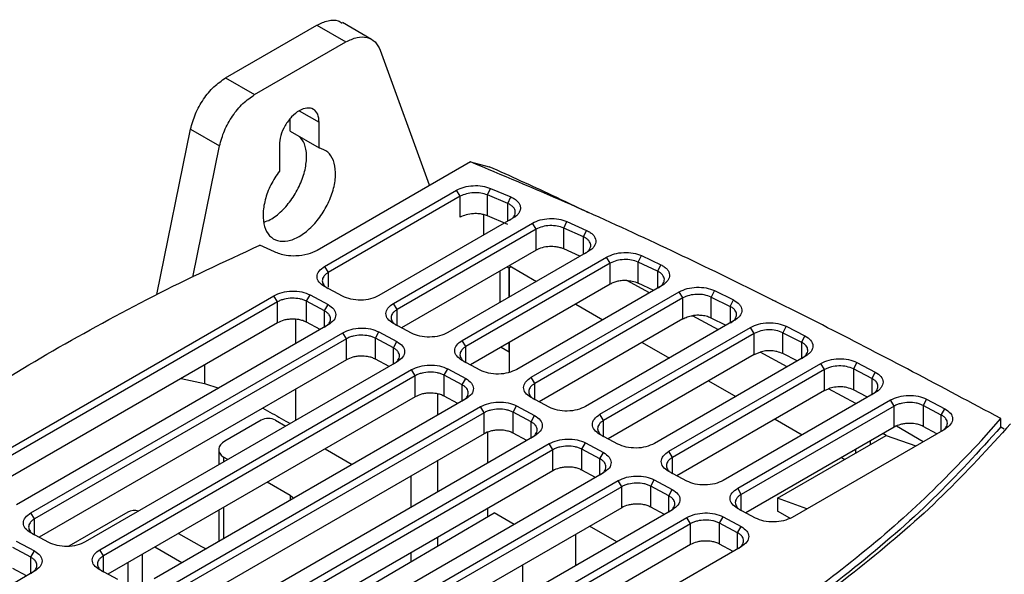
# Model space of a CAD drawing. Extents: x 594 to 1520, y 236 to 1207.
# Tile 40 of 71: x 648 to 744, y 1152 to 1207. Entities that reach past the tile are written whole.
import ezdxf

# ---------------------------------------------------------------- set-up
doc = ezdxf.new("R2010")
doc.units = 0
doc.header["$LTSCALE"] = 5
doc.layers.get('0').update_dxf_attribs({"linetype": 'CONTINUOUS'})

msp = doc.modelspace()

# ---------------------------------------------------------------- linework, layer by layer
at = {"color": 7, "linetype": 'Continuous'}
for p, q in [((681.885, 1204.601), (679.05, 1206.238)), ((667.64, 1200.843), (676.553, 1205.988)), ((676.553, 1205.988), (679.382, 1204.355)), ((670.468, 1199.21), (679.382, 1204.355)), ((682.722, 1203.539), (687.496, 1190.408)), ((667.64, 1200.843), (670.468, 1199.21)), ((673.942, 1195.643), (673.942, 1196.854)), ((676.771, 1194.01), (676.771, 1196.52)), ((660.927, 1179.728), (664.225, 1195.845)), ((664.225, 1195.845), (667.053, 1194.212)), ((673.942, 1195.643), (676.771, 1194.01)), ((664.432, 1181.403), (667.053, 1194.212)), ((672.882, 1194.275), (672.882, 1191.765)), ((691.53, 1192.652), (676.565, 1184.013)), ((691.529, 1192.651), (693.351, 1192.17)), ((677.301, 1182.468), (690.17, 1189.897)), ((687.574, 1190.368), (687.493, 1190.414)), ((690.523, 1189.299), (690.17, 1189.897)), ((693.179, 1189.438), (693.476, 1190.077)), ((693.476, 1190.077), (695.453, 1189.237)), ((690.523, 1189.299), (677.654, 1181.87)), ((690.523, 1187.256), (690.523, 1189.299)), ((695.153, 1188.6), (693.179, 1189.438)), ((693.179, 1187.395), (693.179, 1189.438)), ((695.153, 1188.6), (695.453, 1189.237)), ((695.666, 1187.166), (682.6, 1179.623)), ((692.823, 1185.524), (692.823, 1187.512)), ((695.153, 1186.557), (693.179, 1187.395)), ((684.013, 1178.864), (697.565, 1186.687)), ((697.919, 1186.089), (684.367, 1178.266)), ((697.919, 1186.089), (697.565, 1186.687)), ((697.919, 1184.046), (697.919, 1186.089)), ((700.617, 1186.21), (700.925, 1186.844)), ((702.542, 1185.344), (700.617, 1186.21)), ((700.617, 1184.167), (700.617, 1186.21)), ((700.925, 1186.844), (702.852, 1185.978)), ((702.542, 1185.344), (702.852, 1185.978)), ((672.409, 1183.883), (670.993, 1184.539)), ((697.919, 1184.046), (684.799, 1176.472)), ((702.198, 1183.456), (700.617, 1184.167)), ((703.016, 1183.928), (689.314, 1176.018)), ((690.727, 1175.259), (704.791, 1183.378)), ((705.145, 1182.78), (704.791, 1183.378)), ((707.878, 1182.885), (708.195, 1183.515)), ((708.195, 1183.515), (710.081, 1182.626)), ((677.301, 1182.468), (677.654, 1181.87)), ((705.145, 1182.78), (691.08, 1174.661)), ((695.098, 1182.418), (695.291, 1182.306)), ((695.49, 1182.437), (695.291, 1182.323)), ((695.291, 1182.323), (695.291, 1179.469)), ((695.291, 1179.469), (695.291, 1182.306)), ((695.31, 1182.541), (697.961, 1181.01)), ((705.145, 1180.737), (705.145, 1182.78)), ((709.762, 1181.996), (707.878, 1182.885)), ((707.878, 1180.842), (707.878, 1182.885)), ((710.081, 1182.626), (709.762, 1181.996)), ((694.379, 1182.003), (694.379, 1178.942)), ((679.052, 1179.558), (677.288, 1180.505)), ((705.145, 1180.737), (691.512, 1172.867)), ((710.201, 1180.596), (696.027, 1172.413)), ((708.996, 1179.9), (706.78, 1181.09)), ((709.392, 1180.128), (707.878, 1180.842)), ((641.945, 1162.058), (672.35, 1179.611)), ((672.704, 1179.013), (672.35, 1179.611)), ((675.532, 1179.07), (675.873, 1179.689)), ((675.873, 1179.689), (677.638, 1178.741)), ((697.44, 1171.654), (711.873, 1179.986)), ((712.227, 1179.388), (697.794, 1171.056)), ((712.227, 1179.388), (711.873, 1179.986)), ((712.227, 1177.345), (712.227, 1179.388)), ((715.314, 1180.106), (714.99, 1179.479)), ((714.99, 1179.479), (716.837, 1178.572)), ((714.99, 1177.436), (714.99, 1179.479)), ((715.314, 1180.106), (717.163, 1179.198)), ((672.704, 1179.013), (642.298, 1161.46)), ((672.704, 1176.97), (672.704, 1179.013)), ((677.297, 1178.122), (675.532, 1179.07)), ((675.532, 1177.027), (675.532, 1179.07)), ((677.297, 1178.122), (677.638, 1178.741)), ((684.367, 1178.266), (684.013, 1178.864)), ((701.789, 1178.8), (704.44, 1177.27)), ((716.837, 1178.572), (717.163, 1179.198)), ((674.494, 1174.943), (674.494, 1177.298)), ((712.227, 1177.345), (698.226, 1169.263)), ((715.709, 1176.295), (713.169, 1177.659)), ((716.447, 1176.721), (714.99, 1177.436)), ((672.704, 1176.97), (642.73, 1159.667)), ((677.65, 1176.765), (647.245, 1159.212)), ((676.865, 1176.312), (675.532, 1177.027)), ((685.766, 1175.953), (684.001, 1176.901)), ((717.25, 1177.184), (702.74, 1168.808)), ((704.154, 1168.049), (718.836, 1176.525)), ((719.19, 1175.927), (718.836, 1176.525)), ((722.306, 1176.631), (721.976, 1176.006)), ((722.306, 1176.631), (724.126, 1175.708)), ((648.658, 1158.454), (679.064, 1176.006)), ((679.417, 1175.408), (649.011, 1157.856)), ((679.417, 1175.408), (679.064, 1176.006)), ((679.417, 1173.365), (679.417, 1175.408)), ((682.245, 1175.465), (682.587, 1176.084)), ((684.01, 1174.517), (682.245, 1175.465)), ((682.245, 1173.423), (682.245, 1175.465)), ((682.587, 1176.084), (684.352, 1175.137)), ((719.19, 1175.927), (704.507, 1167.451)), ((719.19, 1173.884), (719.19, 1175.927)), ((721.976, 1176.006), (723.795, 1175.084)), ((721.976, 1173.963), (721.976, 1176.006)), ((724.126, 1175.708), (723.795, 1175.084)), ((684.01, 1174.517), (684.352, 1175.137)), ((691.08, 1174.661), (690.727, 1175.259)), ((694.505, 1174.595), (695.291, 1174.141)), ((695.291, 1174.141), (695.291, 1175.049)), ((695.291, 1175.049), (695.291, 1172.126)), ((708.268, 1175.06), (710.919, 1173.53)), ((719.19, 1173.884), (704.939, 1165.658)), ((724.185, 1173.707), (709.454, 1165.203)), ((719.19, 1173.884), (719.762, 1174.119)), ((722.423, 1172.69), (719.762, 1174.119)), ((723.388, 1173.247), (721.976, 1173.963)), ((679.417, 1173.365), (649.443, 1156.062)), ((684.364, 1173.16), (653.958, 1155.608)), ((683.578, 1172.707), (682.245, 1173.423)), ((692.479, 1172.348), (690.714, 1173.296)), ((710.867, 1164.444), (725.703, 1173.009)), ((726.056, 1172.411), (725.703, 1173.009)), ((729.196, 1173.102), (728.861, 1172.48)), ((729.196, 1173.102), (730.993, 1172.167)), ((655.372, 1154.849), (685.777, 1172.401)), ((686.13, 1171.803), (655.725, 1154.251)), ((663.318, 1171.552), (665.595, 1171.062)), ((686.13, 1171.803), (685.777, 1172.401)), ((686.13, 1169.761), (686.13, 1171.803)), ((688.959, 1171.86), (689.3, 1172.479)), ((690.724, 1170.913), (688.959, 1171.86)), ((688.959, 1169.818), (688.959, 1171.86)), ((689.3, 1172.479), (691.065, 1171.532)), ((690.724, 1170.913), (691.065, 1171.532)), ((697.794, 1171.056), (697.44, 1171.654)), ((726.056, 1172.411), (711.22, 1163.846)), ((726.056, 1170.368), (726.056, 1172.411)), ((730.656, 1171.546), (728.861, 1172.48)), ((728.861, 1172.48), (728.861, 1170.437)), ((730.993, 1172.167), (730.656, 1171.546)), ((665.595, 1171.062), (666.985, 1170.608)), ((714.747, 1171.32), (717.398, 1169.789)), ((686.13, 1169.761), (656.157, 1152.457)), ((674.494, 1167.463), (674.494, 1170.524)), ((688.354, 1167.983), (688.354, 1170.029)), ((690.292, 1169.102), (688.959, 1169.818)), ((699.193, 1168.743), (697.428, 1169.691)), ((726.056, 1170.368), (711.652, 1162.053)), ((731.029, 1170.178), (716.167, 1161.598)), ((726.056, 1170.368), (726.429, 1170.539)), ((729.091, 1169.109), (726.429, 1170.539)), ((730.192, 1169.745), (728.861, 1170.437)), ((691.077, 1169.556), (660.672, 1152.003)), ((662.085, 1151.244), (692.491, 1168.797)), ((692.844, 1168.199), (692.491, 1168.797)), ((695.672, 1168.255), (696.014, 1168.875)), ((696.014, 1168.875), (697.778, 1167.927)), ((717.581, 1160.839), (732.493, 1169.448)), ((732.846, 1168.85), (717.934, 1160.241)), ((732.846, 1168.85), (732.493, 1169.448)), ((732.846, 1166.807), (732.846, 1168.85)), ((736.004, 1169.533), (735.665, 1168.912)), ((737.443, 1167.969), (735.665, 1168.912)), ((735.665, 1168.912), (735.665, 1166.87)), ((736.004, 1169.533), (737.783, 1168.589)), ((692.844, 1168.199), (662.438, 1150.646)), ((692.844, 1166.156), (692.844, 1168.199)), ((697.437, 1167.308), (695.672, 1168.255)), ((695.672, 1166.213), (695.672, 1168.255)), ((697.437, 1167.308), (697.778, 1167.927)), ((704.507, 1167.451), (704.154, 1168.049)), ((737.443, 1167.969), (737.783, 1168.589)), ((671.101, 1167.474), (667.558, 1165.429)), ((672.515, 1167.474), (673.515, 1166.897)), ((732.846, 1166.807), (718.366, 1158.448)), ((721.226, 1167.58), (723.877, 1166.049)), ((735.674, 1165.379), (733.056, 1166.891)), ((737.015, 1166.153), (735.665, 1166.87)), ((741.354, 1165.485), (743.245, 1167.636)), ((743.246, 1166.819), (743.246, 1167.636)), ((743.246, 1166.819), (743.585, 1166.637)), ((692.844, 1166.156), (662.87, 1148.852)), ((697.791, 1165.951), (667.385, 1148.398)), ((693.17, 1166.285), (693.17, 1163.283)), ((697.005, 1165.497), (695.672, 1166.213)), ((705.906, 1165.138), (704.141, 1166.086)), ((721.469, 1159.867), (732.076, 1165.99)), ((737.803, 1166.608), (722.881, 1157.994)), ((732.073, 1165.988), (731.75, 1166.175)), ((732.076, 1165.99), (734.947, 1164.959)), ((668.798, 1147.639), (699.204, 1165.192)), ((699.557, 1164.594), (699.204, 1165.192)), ((702.386, 1164.651), (702.727, 1165.27)), ((702.727, 1165.27), (704.492, 1164.322)), ((730.505, 1165.456), (730.505, 1165.084)), ((666.973, 1164.613), (666.973, 1163.121)), ((667.858, 1163.632), (667.424, 1163.882)), ((667.424, 1163.882), (667.424, 1163.381)), ((699.557, 1164.594), (669.152, 1147.041)), ((677.342, 1164.687), (679.993, 1163.157)), ((699.557, 1162.551), (699.557, 1164.594)), ((704.151, 1163.703), (702.386, 1164.651)), ((702.386, 1162.608), (702.386, 1164.651)), ((704.151, 1163.703), (704.492, 1164.322)), ((711.22, 1163.846), (710.867, 1164.444)), ((727.705, 1163.839), (728.028, 1163.653)), ((729.091, 1164.267), (729.091, 1164.64)), ((688.354, 1160.503), (688.354, 1163.564)), ((699.557, 1162.551), (669.584, 1145.248)), ((704.504, 1162.346), (674.098, 1144.793)), ((685.707, 1162.036), (685.707, 1158.975)), ((703.718, 1161.892), (702.386, 1162.608)), ((712.62, 1161.534), (710.855, 1162.481)), ((673.93, 1160.126), (671.686, 1161.422)), ((675.512, 1144.034), (705.917, 1161.587)), ((706.271, 1160.989), (675.865, 1143.436)), ((706.271, 1160.989), (705.917, 1161.587)), ((706.271, 1158.946), (706.271, 1160.989)), ((709.099, 1161.046), (709.44, 1161.665)), ((710.864, 1160.098), (709.099, 1161.046)), ((709.099, 1159.003), (709.099, 1161.046)), ((709.44, 1161.665), (711.205, 1160.717)), ((710.864, 1160.098), (711.205, 1160.717)), ((717.934, 1160.241), (717.581, 1160.839)), ((721.469, 1159.867), (721.469, 1158.607)), ((724.34, 1158.836), (721.469, 1159.867)), ((649.011, 1157.856), (648.658, 1158.454)), ((658.09, 1158.494), (652.367, 1155.19)), ((666.973, 1158.701), (666.973, 1155.64)), ((667.424, 1158.962), (667.424, 1155.901)), ((670.484, 1144.764), (693.83, 1158.437)), ((706.271, 1158.946), (676.297, 1141.643)), ((711.217, 1158.741), (680.812, 1141.188)), ((693.17, 1158.864), (693.17, 1158.05)), ((695.782, 1157.311), (693.83, 1158.437)), ((710.432, 1158.287), (709.099, 1159.003)), ((719.333, 1157.929), (717.568, 1158.876)), ((722.672, 1157.912), (721.469, 1158.607)), ((682.225, 1140.429), (712.631, 1157.982)), ((712.984, 1157.384), (682.579, 1139.831)), ((705.796, 1155.611), (703.145, 1157.142)), ((712.984, 1157.384), (712.631, 1157.982)), ((712.984, 1155.341), (712.984, 1157.384)), ((715.813, 1157.441), (716.154, 1158.06)), ((717.578, 1156.493), (715.813, 1157.441)), ((715.813, 1155.398), (715.813, 1157.441)), ((716.154, 1158.06), (717.919, 1157.112)), ((650.411, 1155.543), (648.646, 1156.491)), ((663.059, 1156.442), (665.303, 1155.146)), ((701.79, 1153.298), (701.79, 1156.359)), ((717.578, 1156.493), (717.919, 1157.112)), ((647.231, 1155.674), (648.996, 1154.726)), ((712.984, 1155.341), (683.011, 1138.038)), ((688.354, 1155.23), (688.354, 1156.083)), ((717.145, 1154.683), (715.813, 1155.398)), ((648.655, 1154.107), (646.89, 1155.055)), ((648.655, 1154.107), (648.996, 1154.726)), ((655.725, 1154.251), (655.372, 1154.849)), ((663.376, 1153.564), (660.725, 1155.095)), ((685.707, 1154.556), (685.707, 1153.68)), ((717.931, 1155.136), (687.525, 1137.583)), ((696.597, 1153.361), (696.597, 1150.3)), ((649.008, 1152.75), (635.306, 1144.84)), ((648.223, 1152.297), (646.89, 1153.012)), ((657.124, 1151.938), (655.359, 1152.886))]:
    msp.add_line(p, q, dxfattribs=at)
at = {"color": 8, "linetype": 'Continuous'}
for p, q in [((674.826, 1197.643), (676.771, 1196.52)), ((695.153, 1186.869), (695.153, 1188.6)), ((702.542, 1183.654), (702.542, 1185.344)), ((677.654, 1181.87), (677.654, 1180.449)), ((709.762, 1181.996), (709.762, 1180.342)), ((684.367, 1176.704), (684.367, 1178.266)), ((716.837, 1178.572), (716.837, 1176.946)), ((677.297, 1176.561), (677.297, 1178.122)), ((684.01, 1172.956), (684.01, 1174.517)), ((691.08, 1173.099), (691.08, 1174.661)), ((723.795, 1175.084), (723.795, 1173.482)), ((665.595, 1172.867), (665.595, 1171.062)), ((730.656, 1171.546), (730.656, 1169.963)), ((690.724, 1169.352), (690.724, 1170.913)), ((697.794, 1169.495), (697.794, 1171.056)), ((737.443, 1166.4), (737.443, 1167.969)), ((697.437, 1165.747), (697.437, 1167.308)), ((704.507, 1165.89), (704.507, 1167.451)), ((711.22, 1162.285), (711.22, 1163.846)), ((704.151, 1162.142), (704.151, 1163.703)), ((673.93, 1160.126), (673.93, 1159.656)), ((710.864, 1158.537), (710.864, 1160.098)), ((717.934, 1158.68), (717.934, 1160.241)), ((649.011, 1156.294), (649.011, 1157.856)), ((717.578, 1154.932), (717.578, 1156.493)), ((655.725, 1152.689), (655.725, 1154.251)), ((659.505, 1154.39), (659.505, 1151.639)), ((648.655, 1152.546), (648.655, 1154.107)), ((658.09, 1153.573), (658.09, 1151.636))]:
    msp.add_line(p, q, dxfattribs=at)
at = {"color": 7, "linetype": 'Continuous', "flags": 128}
for points in [[(667.558, 1165.429), (667.324, 1165.266), (667.145, 1165.081), (667.027, 1164.88), (666.975, 1164.67), (666.991, 1164.459), (667.073, 1164.252), (667.219, 1164.058), (667.424, 1163.882)], [(674.279, 1159.854), (674.178, 1159.951), (673.93, 1160.126)], [(665.303, 1155.146), (665.606, 1155.003), (665.776, 1154.944)]]:
    msp.add_lwpolyline(points, dxfattribs=at)
at = {"color": 7, "linetype": 'Continuous'}
for centre, radius, start, end in [((671.808, 1166.109), 1.537, 62.60966, 117.39037), ((658.8, 1157.118), 1.548, 76.06307, 117.29779)]:
    msp.add_arc(centre, radius, start, end, dxfattribs=at)
for points, knots in [([(676.553, 1205.988), (676.915, 1206.157), (677.64, 1206.494), (678.506, 1206.524), (678.889, 1206.272), (679.024, 1206.184)], [0, 0, 0, 0, 0.393705, 0.787409, 1, 1, 1, 1]), ([(679.382, 1204.355), (679.746, 1204.528), (680.476, 1204.874), (681.461, 1204.847), (682.271, 1204.435), (682.571, 1203.838), (682.722, 1203.539)], [0, 0, 0, 0, 0.25, 0.5, 0.75, 1, 1, 1, 1]), ([(664.225, 1195.845), (664.36, 1196.343), (664.631, 1197.338), (665.453, 1198.788), (666.482, 1200.047), (667.254, 1200.577), (667.64, 1200.843)], [0, 0, 0, 0, 0.25, 0.5, 0.75, 1, 1, 1, 1]), ([(667.053, 1194.212), (667.188, 1194.71), (667.459, 1195.705), (668.281, 1197.155), (669.31, 1198.414), (670.082, 1198.945), (670.468, 1199.21)], [0, 0, 0, 0, 0.25, 0.5, 0.75, 1, 1, 1, 1]), ([(676.771, 1196.52), (676.742, 1196.797), (676.683, 1197.351), (676.233, 1197.839), (675.591, 1197.967), (674.826, 1197.701), (674.062, 1197.085), (673.419, 1196.214), (672.969, 1195.207), (672.911, 1194.586), (672.882, 1194.275)], [0, 0, 0, 0, 0.125, 0.25, 0.375, 0.5, 0.625, 0.75, 0.875, 1, 1, 1, 1]), ([(671.386, 1186.788), (671.589, 1186.856), (672.162, 1187.047), (673.131, 1187.834), (674.145, 1189.015), (674.943, 1190.428), (675.444, 1191.908), (675.588, 1193.298), (675.407, 1194.443), (675.031, 1194.903), (674.858, 1195.114)], [0, 0, 0, 0, 0.074439, 0.209701, 0.344962, 0.480224, 0.615485, 0.750747, 0.886008, 1, 1, 1, 1]), ([(672.882, 1191.765), (672.586, 1191.321), (671.995, 1190.433), (671.449, 1188.942), (671.231, 1187.522), (671.381, 1186.296), (671.881, 1185.394), (672.679, 1184.906), (673.695, 1184.882), (674.826, 1185.325), (675.957, 1186.188), (676.973, 1187.385), (677.772, 1188.795), (678.271, 1190.274), (678.422, 1191.674), (678.204, 1192.842), (677.657, 1193.702), (677.066, 1193.907), (676.771, 1194.01)], [0, 0, 0, 0, 0.0625, 0.125, 0.1875, 0.25, 0.3125, 0.375, 0.4375, 0.5, 0.5625, 0.625, 0.6875, 0.75, 0.8125, 0.875, 0.9375, 1, 1, 1, 1]), ([(743.245, 1167.636), (740.386, 1169.162), (734.802, 1172.141), (726.396, 1176.497), (718.049, 1180.686), (709.527, 1184.775), (700.74, 1188.795), (694.621, 1191.358), (691.53, 1192.652)], [0, 0, 0, 0, 0.17333, 0.338487, 0.502507, 0.665113, 0.830832, 1, 1, 1, 1]), ([(703.042, 1187.691), (701.863, 1188.258), (698.717, 1189.771), (695.418, 1191.256), (693.357, 1192.184)], [0, 0, 0, 0, 0.374915, 1, 1, 1, 1]), ([(690.17, 1189.897), (690.406, 1190.009), (690.878, 1190.231), (691.782, 1190.364), (692.705, 1190.332), (693.219, 1190.162), (693.476, 1190.077)], [0, 0, 0, 0, 0.2500188, 0.5000161, 0.7499921, 1, 1, 1, 1]), ([(693.179, 1189.438), (692.974, 1189.505), (692.562, 1189.64), (691.822, 1189.669), (691.094, 1189.567), (690.713, 1189.388), (690.523, 1189.299)], [0, 0, 0, 0, 0.249406, 0.499128, 0.749369, 1, 1, 1, 1]), ([(695.453, 1189.237), (695.583, 1189.174), (695.843, 1189.048), (696.129, 1188.804), (696.324, 1188.535), (696.409, 1188.246), (696.386, 1187.95), (696.249, 1187.663), (696.017, 1187.393), (695.783, 1187.241), (695.666, 1187.166)], [0, 0, 0, 0, 0.125095, 0.250004, 0.375012, 0.50002, 0.625006, 0.750004, 0.874972, 1, 1, 1, 1]), ([(695.313, 1186.947), (695.408, 1187.009), (695.596, 1187.131), (695.783, 1187.349), (695.889, 1187.577), (695.917, 1187.881), (695.776, 1188.18), (695.481, 1188.441), (695.264, 1188.546), (695.153, 1188.6)], [0, 0, 0, 0, 0.1277357, 0.2535305, 0.3773885, 0.4993139, 0.7364667, 0.8650844, 1, 1, 1, 1]), ([(693.179, 1187.395), (693.057, 1187.44), (692.813, 1187.53), (692.348, 1187.607), (691.76, 1187.623), (691.083, 1187.521), (690.705, 1187.342), (690.523, 1187.256)], [0, 0, 0, 0, 0.153097, 0.306188, 0.500923, 0.759513, 1, 1, 1, 1]), ([(697.565, 1186.687), (697.806, 1186.8), (698.288, 1187.027), (699.212, 1187.157), (700.151, 1187.116), (700.667, 1186.935), (700.925, 1186.844)], [0, 0, 0, 0, 0.250015, 0.500016, 0.749991, 1, 1, 1, 1]), ([(700.617, 1186.21), (700.413, 1186.281), (700.003, 1186.423), (699.253, 1186.462), (698.506, 1186.363), (698.115, 1186.181), (697.919, 1186.089)], [0, 0, 0, 0, 0.247123, 0.496144, 0.747094, 1, 1, 1, 1]), ([(702.852, 1185.978), (702.978, 1185.914), (703.228, 1185.786), (703.5, 1185.543), (703.684, 1185.275), (703.759, 1184.99), (703.731, 1184.699), (703.592, 1184.417), (703.361, 1184.151), (703.131, 1184.002), (703.016, 1183.928)], [0, 0, 0, 0, 0.125097, 0.250004, 0.375013, 0.50002, 0.625006, 0.750004, 0.874971, 1, 1, 1, 1]), ([(702.662, 1183.709), (702.756, 1183.77), (702.941, 1183.891), (703.127, 1184.105), (703.235, 1184.329), (703.268, 1184.628), (703.137, 1184.924), (702.856, 1185.184), (702.648, 1185.29), (702.542, 1185.344)], [0, 0, 0, 0, 0.128073, 0.253983, 0.377735, 0.499332, 0.737678, 0.865988, 1, 1, 1, 1]), ([(650.785, 1174.251), (654.006, 1176.054), (660.453, 1179.66), (667.478, 1182.912), (670.993, 1184.538)], [0, 0, 0, 0, 0.4997015, 1, 1, 1, 1]), ([(676.565, 1184.013), (676.273, 1183.876), (675.673, 1183.596), (674.564, 1183.449), (673.629, 1183.507), (672.918, 1183.662), (672.579, 1183.809), (672.409, 1183.883)], [0, 0, 0, 0, 0.243199, 0.498928, 0.713499, 0.856657, 1, 1, 1, 1]), ([(700.617, 1184.167), (700.505, 1184.211), (700.282, 1184.299), (699.818, 1184.39), (699.209, 1184.419), (698.493, 1184.317), (698.107, 1184.135), (697.919, 1184.046)], [0, 0, 0, 0, 0.140971, 0.281844, 0.500702, 0.756781, 1, 1, 1, 1]), ([(704.791, 1183.378), (705.037, 1183.493), (705.527, 1183.723), (706.468, 1183.851), (707.421, 1183.801), (707.937, 1183.61), (708.195, 1183.515)], [0, 0, 0, 0, 0.250016, 0.500015, 0.749992, 1, 1, 1, 1]), ([(707.878, 1182.885), (707.668, 1182.961), (707.255, 1183.111), (706.499, 1183.153), (705.746, 1183.058), (705.349, 1182.875), (705.145, 1182.78)], [0, 0, 0, 0, 0.253816, 0.499082, 0.741639, 1, 1, 1, 1]), ([(677.288, 1180.505), (677.084, 1180.645), (676.677, 1180.923), (676.507, 1181.472), (676.686, 1182.026), (677.096, 1182.321), (677.301, 1182.468)], [0, 0, 0, 0, 0.249959, 0.499942, 0.749932, 1, 1, 1, 1]), ([(710.081, 1182.626), (710.202, 1182.561), (710.444, 1182.432), (710.704, 1182.19), (710.877, 1181.924), (710.945, 1181.642), (710.913, 1181.355), (710.772, 1181.078), (710.542, 1180.816), (710.315, 1180.669), (710.201, 1180.596)], [0, 0, 0, 0, 0.125095, 0.250004, 0.375012, 0.500019, 0.625011, 0.750004, 0.874968, 1, 1, 1, 1]), ([(677.654, 1181.87), (677.654, 1181.87), (677.558, 1181.815), (677.387, 1181.694), (677.144, 1181.429), (677.018, 1181.066), (677.145, 1180.711), (677.384, 1180.456), (677.563, 1180.349), (677.654, 1180.294)], [0, 0, 0, 0, 0.000005, 0.130158, 0.257248, 0.501024, 0.741651, 0.868745, 1, 1, 1, 1]), ([(709.848, 1180.377), (709.941, 1180.437), (710.124, 1180.557), (710.368, 1180.834), (710.487, 1181.211), (710.333, 1181.577), (710.064, 1181.836), (709.864, 1181.942), (709.762, 1181.996)], [0, 0, 0, 0, 0.128563, 0.254741, 0.498738, 0.738527, 0.866697, 1, 1, 1, 1]), ([(706.78, 1181.09), (706.63, 1181.091), (706.331, 1181.093), (705.892, 1181.023), (705.482, 1180.91), (705.257, 1180.795), (705.145, 1180.737)], [0, 0, 0, 0, 0.250123, 0.500047, 0.749802, 1, 1, 1, 1]), ([(706.78, 1181.09), (706.955, 1181.076), (707.358, 1181.044), (707.691, 1180.915), (707.878, 1180.842)], [0, 0, 0, 0, 0.434834, 1, 1, 1, 1]), ([(711.873, 1179.986), (712.122, 1180.102), (712.62, 1180.335), (713.575, 1180.46), (714.539, 1180.403), (715.056, 1180.205), (715.314, 1180.106)], [0, 0, 0, 0, 0.2500149, 0.5000156, 0.7499906, 1, 1, 1, 1]), ([(672.35, 1179.611), (672.607, 1179.73), (673.121, 1179.969), (674.11, 1180.089), (675.1, 1180.014), (675.616, 1179.798), (675.873, 1179.689)], [0, 0, 0, 0, 0.250015, 0.500015, 0.749989, 1, 1, 1, 1]), ([(675.532, 1179.07), (675.43, 1179.117), (675.229, 1179.211), (674.762, 1179.334), (674.12, 1179.393), (673.477, 1179.311), (673.007, 1179.169), (672.806, 1179.066), (672.704, 1179.013)], [0, 0, 0, 0, 0.13021, 0.256964, 0.499009, 0.742582, 0.8697, 1, 1, 1, 1]), ([(682.6, 1179.623), (682.341, 1179.503), (681.822, 1179.264), (680.824, 1179.148), (679.829, 1179.229), (679.311, 1179.448), (679.052, 1179.558)], [0, 0, 0, 0, 0.249953, 0.499933, 0.749924, 1, 1, 1, 1]), ([(714.99, 1179.479), (714.778, 1179.558), (714.364, 1179.715), (713.599, 1179.762), (712.836, 1179.669), (712.434, 1179.484), (712.227, 1179.388)], [0, 0, 0, 0, 0.254879, 0.499061, 0.742471, 1, 1, 1, 1]), ([(677.638, 1178.741), (677.844, 1178.602), (678.256, 1178.322), (678.438, 1177.771), (678.267, 1177.211), (677.856, 1176.914), (677.65, 1176.765)], [0, 0, 0, 0, 0.25002, 0.500021, 0.749992, 1, 1, 1, 1]), ([(684.001, 1176.901), (683.797, 1177.04), (683.389, 1177.319), (683.219, 1177.867), (683.399, 1178.422), (683.809, 1178.716), (684.013, 1178.864)], [0, 0, 0, 0, 0.249959, 0.499941, 0.749931, 1, 1, 1, 1]), ([(684.367, 1178.266), (684.276, 1178.207), (684.097, 1178.091), (683.858, 1177.823), (683.731, 1177.461), (683.858, 1177.107), (684.096, 1176.852), (684.276, 1176.744), (684.367, 1176.69)], [0, 0, 0, 0, 0.130175, 0.257256, 0.501025, 0.741506, 0.868636, 1, 1, 1, 1]), ([(716.896, 1176.966), (716.988, 1177.025), (717.17, 1177.143), (717.413, 1177.418), (717.535, 1177.791), (717.388, 1178.155), (717.127, 1178.412), (716.934, 1178.518), (716.837, 1178.572)], [0, 0, 0, 0, 0.128926, 0.255227, 0.498784, 0.741634, 0.869614, 1, 1, 1, 1]), ([(717.163, 1179.198), (717.386, 1179.06), (717.72, 1178.852), (717.931, 1178.496), (717.994, 1178.218), (717.958, 1177.934), (717.816, 1177.66), (717.587, 1177.402), (717.362, 1177.257), (717.25, 1177.184)], [0, 0, 0, 0, 0.249056, 0.374228, 0.499387, 0.624527, 0.749688, 0.874813, 1, 1, 1, 1]), ([(721.321, 1179.036), (721.275, 1179.058), (721.207, 1179.09), (721.029, 1179.166), (720.973, 1179.19)], [0, 0, 0, 0, 0.689277, 1, 1, 1, 1]), ([(675.532, 1177.027), (675.418, 1177.081), (675.19, 1177.188), (674.71, 1177.301), (674.203, 1177.34), (673.715, 1177.302), (673.208, 1177.207), (672.903, 1177.064), (672.704, 1176.97)], [0, 0, 0, 0, 0.144953, 0.289791, 0.500154, 0.628979, 0.757982, 1, 1, 1, 1]), ([(677.297, 1176.547), (677.387, 1176.605), (677.565, 1176.72), (677.805, 1176.986), (677.933, 1177.348), (677.807, 1177.704), (677.568, 1177.96), (677.388, 1178.068), (677.297, 1178.122)], [0, 0, 0, 0, 0.12933, 0.255768, 0.498861, 0.740821, 0.868394, 1, 1, 1, 1]), ([(712.227, 1177.345), (712.364, 1177.414), (712.641, 1177.555), (712.991, 1177.624), (713.169, 1177.659)], [0, 0, 0, 0, 0.493598, 1, 1, 1, 1]), ([(714.99, 1177.436), (714.832, 1177.5), (714.536, 1177.621), (714.04, 1177.695), (713.584, 1177.709), (713.307, 1177.676), (713.169, 1177.659)], [0, 0, 0, 0, 0.30219, 0.569623, 0.784634, 1, 1, 1, 1]), ([(679.064, 1176.006), (679.321, 1176.126), (679.835, 1176.364), (680.823, 1176.484), (681.814, 1176.41), (682.329, 1176.193), (682.587, 1176.084)], [0, 0, 0, 0, 0.250015, 0.500015, 0.749989, 1, 1, 1, 1]), ([(718.836, 1176.525), (719.088, 1176.642), (719.591, 1176.877), (720.558, 1177.001), (721.532, 1176.938), (722.048, 1176.733), (722.306, 1176.631)], [0, 0, 0, 0, 0.250015, 0.500015, 0.74999, 1, 1, 1, 1]), ([(682.245, 1175.465), (682.144, 1175.513), (681.943, 1175.606), (681.475, 1175.729), (680.833, 1175.788), (680.19, 1175.706), (679.721, 1175.564), (679.519, 1175.461), (679.417, 1175.408)], [0, 0, 0, 0, 0.13021, 0.256964, 0.499009, 0.742582, 0.8697, 1, 1, 1, 1]), ([(689.314, 1176.018), (689.054, 1175.898), (688.535, 1175.659), (687.537, 1175.543), (686.542, 1175.624), (686.025, 1175.843), (685.766, 1175.953)], [0, 0, 0, 0, 0.249953, 0.499933, 0.749924, 1, 1, 1, 1]), ([(721.976, 1176.006), (721.764, 1176.089), (721.35, 1176.25), (720.577, 1176.302), (719.805, 1176.211), (719.399, 1176.023), (719.19, 1175.927)], [0, 0, 0, 0, 0.255327, 0.499044, 0.742548, 1, 1, 1, 1]), ([(724.126, 1175.708), (724.342, 1175.569), (724.773, 1175.29), (724.942, 1174.821), (724.89, 1174.45), (724.748, 1174.178), (724.519, 1173.923), (724.296, 1173.779), (724.185, 1173.707)], [0, 0, 0, 0, 0.24939, 0.498765, 0.624072, 0.749377, 0.874648, 1, 1, 1, 1]), ([(684.01, 1172.942), (684.1, 1173), (684.278, 1173.115), (684.518, 1173.382), (684.647, 1173.743), (684.52, 1174.099), (684.282, 1174.355), (684.102, 1174.463), (684.01, 1174.517)], [0, 0, 0, 0, 0.12933, 0.255768, 0.498861, 0.740821, 0.868395, 1, 1, 1, 1]), ([(684.352, 1175.137), (684.558, 1174.997), (684.97, 1174.717), (685.151, 1174.166), (684.98, 1173.607), (684.569, 1173.309), (684.364, 1173.16)], [0, 0, 0, 0, 0.25002, 0.500021, 0.749992, 1, 1, 1, 1]), ([(690.714, 1173.296), (690.51, 1173.435), (690.103, 1173.714), (689.933, 1174.263), (690.112, 1174.817), (690.522, 1175.112), (690.727, 1175.259)], [0, 0, 0, 0, 0.2499577, 0.4999414, 0.7499312, 1, 1, 1, 1]), ([(691.08, 1174.661), (690.989, 1174.602), (690.81, 1174.486), (690.571, 1174.218), (690.444, 1173.856), (690.572, 1173.501), (690.81, 1173.247), (690.989, 1173.139), (691.08, 1173.085)], [0, 0, 0, 0, 0.130505, 0.257696, 0.50103, 0.742172, 0.869135, 1, 1, 1, 1]), ([(723.832, 1173.489), (723.923, 1173.548), (724.103, 1173.665), (724.345, 1173.936), (724.47, 1174.304), (724.331, 1174.665), (724.079, 1174.922), (723.891, 1175.029), (723.795, 1175.084)], [0, 0, 0, 0, 0.129116, 0.255477, 0.498792, 0.740186, 0.86793, 1, 1, 1, 1]), ([(633.052, 1162.635), (635.844, 1164.65), (641.426, 1168.676), (647.666, 1172.394), (650.785, 1174.251)], [0, 0, 0, 0, 0.500299, 1, 1, 1, 1]), ([(682.245, 1173.423), (682.131, 1173.476), (681.903, 1173.583), (681.424, 1173.697), (680.916, 1173.735), (680.428, 1173.697), (679.922, 1173.602), (679.616, 1173.459), (679.417, 1173.365)], [0, 0, 0, 0, 0.144953, 0.289791, 0.500154, 0.628979, 0.757982, 1, 1, 1, 1]), ([(721.976, 1173.963), (721.795, 1174.038), (721.479, 1174.168), (720.892, 1174.247), (720.316, 1174.243), (719.942, 1174.159), (719.762, 1174.119)], [0, 0, 0, 0, 0.286481, 0.499886, 0.759851, 1, 1, 1, 1]), ([(725.703, 1173.009), (725.956, 1173.127), (726.464, 1173.363), (727.441, 1173.485), (728.422, 1173.417), (728.938, 1173.207), (729.196, 1173.102)], [0, 0, 0, 0, 0.250015, 0.500016, 0.74999, 1, 1, 1, 1]), ([(685.777, 1172.401), (686.034, 1172.521), (686.548, 1172.759), (687.537, 1172.879), (688.527, 1172.805), (689.042, 1172.588), (689.3, 1172.479)], [0, 0, 0, 0, 0.250015, 0.500015, 0.749989, 1, 1, 1, 1]), ([(728.861, 1172.48), (728.649, 1172.565), (728.235, 1172.73), (727.453, 1172.788), (726.821, 1172.707), (726.357, 1172.565), (726.157, 1172.463), (726.056, 1172.411)], [0, 0, 0, 0, 0.255535, 0.498385, 0.741798, 0.869186, 1, 1, 1, 1]), ([(688.959, 1171.86), (688.857, 1171.908), (688.656, 1172.002), (688.189, 1172.124), (687.547, 1172.183), (686.904, 1172.101), (686.434, 1171.96), (686.233, 1171.856), (686.13, 1171.803)], [0, 0, 0, 0, 0.13021, 0.256964, 0.499009, 0.742582, 0.8697, 1, 1, 1, 1]), ([(691.065, 1171.532), (691.271, 1171.392), (691.683, 1171.112), (691.865, 1170.561), (691.694, 1170.002), (691.283, 1169.704), (691.077, 1169.556)], [0, 0, 0, 0, 0.25002, 0.500021, 0.749992, 1, 1, 1, 1]), ([(696.027, 1172.413), (695.767, 1172.293), (695.248, 1172.054), (694.25, 1171.938), (693.255, 1172.019), (692.738, 1172.239), (692.479, 1172.348)], [0, 0, 0, 0, 0.249952, 0.499934, 0.749924, 1, 1, 1, 1]), ([(697.428, 1169.691), (697.224, 1169.83), (696.816, 1170.109), (696.646, 1170.658), (696.826, 1171.212), (697.235, 1171.507), (697.44, 1171.654)], [0, 0, 0, 0, 0.2499577, 0.4999416, 0.7499308, 1, 1, 1, 1]), ([(730.676, 1169.96), (730.767, 1170.018), (730.946, 1170.135), (731.187, 1170.404), (731.313, 1170.769), (731.18, 1171.127), (730.934, 1171.384), (730.75, 1171.491), (730.656, 1171.546)], [0, 0, 0, 0, 0.129304, 0.255734, 0.498846, 0.740675, 0.868289, 1, 1, 1, 1]), ([(730.993, 1172.167), (731.203, 1172.028), (731.625, 1171.749), (731.822, 1171.192), (731.665, 1170.728), (731.361, 1170.392), (731.14, 1170.249), (731.029, 1170.178)], [0, 0, 0, 0, 0.2497, 0.499381, 0.749032, 0.874487, 1, 1, 1, 1]), ([(690.724, 1169.337), (690.814, 1169.395), (690.992, 1169.511), (691.231, 1169.777), (691.36, 1170.138), (691.234, 1170.494), (690.995, 1170.75), (690.815, 1170.858), (690.724, 1170.913)], [0, 0, 0, 0, 0.12933, 0.255768, 0.498861, 0.74082, 0.868394, 1, 1, 1, 1]), ([(697.794, 1171.056), (697.703, 1170.997), (697.523, 1170.881), (697.284, 1170.613), (697.157, 1170.251), (697.285, 1169.896), (697.524, 1169.642), (697.703, 1169.534), (697.794, 1169.48)], [0, 0, 0, 0, 0.130651, 0.257891, 0.501031, 0.742146, 0.869116, 1, 1, 1, 1]), ([(728.861, 1170.437), (728.66, 1170.52), (728.31, 1170.664), (727.654, 1170.738), (727.016, 1170.711), (726.62, 1170.595), (726.429, 1170.539)], [0, 0, 0, 0, 0.287518, 0.499895, 0.759026, 1, 1, 1, 1]), ([(688.959, 1169.818), (688.845, 1169.871), (688.617, 1169.978), (688.137, 1170.092), (687.63, 1170.13), (687.142, 1170.092), (686.635, 1169.997), (686.33, 1169.854), (686.13, 1169.761)], [0, 0, 0, 0, 0.144953, 0.289791, 0.500154, 0.628979, 0.757982, 1, 1, 1, 1]), ([(732.493, 1169.448), (732.749, 1169.567), (733.26, 1169.805), (734.244, 1169.926), (735.231, 1169.854), (735.746, 1169.64), (736.004, 1169.533)], [0, 0, 0, 0, 0.250015, 0.500015, 0.74999, 1, 1, 1, 1]), ([(671.259, 1168.656), (671.568, 1168.484), (672.47, 1167.985), (673.36, 1167.478), (673.944, 1167.145)], [0, 0, 0, 0, 0.343191, 1, 1, 1, 1]), ([(692.491, 1168.797), (692.748, 1168.916), (693.262, 1169.154), (694.25, 1169.275), (695.241, 1169.2), (695.756, 1168.983), (696.014, 1168.875)], [0, 0, 0, 0, 0.250015, 0.500015, 0.749989, 1, 1, 1, 1]), ([(702.74, 1168.808), (702.481, 1168.688), (701.962, 1168.449), (700.964, 1168.334), (699.969, 1168.415), (699.451, 1168.634), (699.193, 1168.743)], [0, 0, 0, 0, 0.249953, 0.499933, 0.749924, 1, 1, 1, 1]), ([(735.665, 1168.912), (735.563, 1168.959), (735.362, 1169.052), (734.895, 1169.172), (734.256, 1169.23), (733.616, 1169.147), (733.149, 1169.006), (732.948, 1168.903), (732.846, 1168.85)], [0, 0, 0, 0, 0.130185, 0.256929, 0.499016, 0.742457, 0.869603, 1, 1, 1, 1]), ([(695.672, 1168.255), (695.57, 1168.303), (695.369, 1168.397), (694.902, 1168.519), (694.26, 1168.578), (693.617, 1168.497), (693.148, 1168.355), (692.946, 1168.251), (692.844, 1168.199)], [0, 0, 0, 0, 0.13021, 0.256964, 0.499009, 0.742582, 0.8697, 1, 1, 1, 1]), ([(697.778, 1167.927), (697.985, 1167.787), (698.397, 1167.507), (698.578, 1166.956), (698.407, 1166.397), (697.996, 1166.099), (697.791, 1165.951)], [0, 0, 0, 0, 0.250019, 0.500021, 0.749992, 1, 1, 1, 1]), ([(704.141, 1166.086), (703.937, 1166.226), (703.53, 1166.504), (703.359, 1167.053), (703.539, 1167.607), (703.949, 1167.902), (704.154, 1168.049)], [0, 0, 0, 0, 0.249958, 0.499942, 0.749931, 1, 1, 1, 1]), ([(737.45, 1166.39), (737.54, 1166.448), (737.719, 1166.564), (737.959, 1166.831), (738.087, 1167.194), (737.958, 1167.551), (737.716, 1167.807), (737.535, 1167.914), (737.443, 1167.969)], [0, 0, 0, 0, 0.1294013, 0.2558636, 0.4988596, 0.7413099, 0.868823, 1, 1, 1, 1]), ([(737.783, 1168.589), (737.991, 1168.449), (738.406, 1168.169), (738.591, 1167.617), (738.421, 1167.056), (738.009, 1166.757), (737.803, 1166.608)], [0, 0, 0, 0, 0.250021, 0.500021, 0.749992, 1, 1, 1, 1]), ([(697.437, 1165.732), (697.527, 1165.79), (697.705, 1165.906), (697.945, 1166.172), (698.074, 1166.534), (697.947, 1166.889), (697.709, 1167.145), (697.529, 1167.253), (697.437, 1167.308)], [0, 0, 0, 0, 0.1293276, 0.2557644, 0.4988611, 0.7408202, 0.868394, 1, 1, 1, 1]), ([(704.507, 1167.451), (704.416, 1167.392), (704.237, 1167.276), (703.998, 1167.008), (703.871, 1166.646), (703.999, 1166.291), (704.237, 1166.037), (704.416, 1165.929), (704.507, 1165.875)], [0, 0, 0, 0, 0.130576, 0.257791, 0.501032, 0.742479, 0.869365, 1, 1, 1, 1]), ([(743.246, 1166.819), (741.109, 1164.456), (736.843, 1159.737), (729.147, 1153.074), (720.688, 1146.765), (714.33, 1142.922), (711.167, 1141.011)], [0, 0, 0, 0, 0.252233, 0.503572, 0.753115, 1, 1, 1, 1]), ([(744.197, 1167.126), (742.056, 1164.77), (737.784, 1160.068), (730.09, 1153.423), (721.624, 1147.115), (715.251, 1143.263), (712.072, 1141.342)], [0, 0, 0, 0, 0.251762, 0.502347, 0.751759, 1, 1, 1, 1]), ([(735.665, 1166.87), (735.551, 1166.922), (735.323, 1167.028), (734.845, 1167.14), (734.339, 1167.177), (733.853, 1167.138), (733.349, 1167.043), (733.045, 1166.9), (732.846, 1166.807)], [0, 0, 0, 0, 0.144584, 0.289054, 0.50015, 0.62894, 0.757909, 1, 1, 1, 1]), ([(695.672, 1166.213), (695.558, 1166.266), (695.33, 1166.374), (694.85, 1166.487), (694.343, 1166.525), (693.855, 1166.487), (693.349, 1166.392), (693.043, 1166.249), (692.844, 1166.156)], [0, 0, 0, 0, 0.144953, 0.28979, 0.500154, 0.628979, 0.757982, 1, 1, 1, 1]), ([(699.204, 1165.192), (699.461, 1165.311), (699.975, 1165.55), (700.963, 1165.67), (701.954, 1165.595), (702.469, 1165.378), (702.727, 1165.27)], [0, 0, 0, 0, 0.2500148, 0.5000145, 0.7499887, 1, 1, 1, 1]), ([(702.386, 1164.651), (702.284, 1164.698), (702.083, 1164.792), (701.615, 1164.914), (700.974, 1164.974), (700.331, 1164.892), (699.861, 1164.75), (699.659, 1164.646), (699.557, 1164.594)], [0, 0, 0, 0, 0.130211, 0.256964, 0.499008, 0.742582, 0.8697, 1, 1, 1, 1]), ([(709.454, 1165.203), (709.194, 1165.084), (708.675, 1164.844), (707.677, 1164.729), (706.682, 1164.81), (706.165, 1165.029), (705.906, 1165.138)], [0, 0, 0, 0, 0.249953, 0.499934, 0.749923, 1, 1, 1, 1]), ([(741.354, 1165.485), (739.296, 1163.332), (735.18, 1159.027), (727.921, 1152.943), (720.004, 1147.15), (714.113, 1143.602), (711.167, 1141.828)], [0, 0, 0, 0, 0.251526, 0.503038, 0.751517, 1, 1, 1, 1]), ([(704.492, 1164.322), (704.698, 1164.182), (705.11, 1163.902), (705.291, 1163.352), (705.12, 1162.792), (704.71, 1162.495), (704.504, 1162.346)], [0, 0, 0, 0, 0.25002, 0.500021, 0.749992, 1, 1, 1, 1]), ([(710.855, 1162.481), (710.651, 1162.621), (710.243, 1162.899), (710.073, 1163.448), (710.253, 1164.002), (710.662, 1164.297), (710.867, 1164.444)], [0, 0, 0, 0, 0.2499573, 0.4999417, 0.7499309, 1, 1, 1, 1]), ([(711.22, 1163.846), (711.13, 1163.787), (710.95, 1163.671), (710.711, 1163.403), (710.584, 1163.041), (710.712, 1162.687), (710.951, 1162.432), (711.13, 1162.325), (711.22, 1162.27)], [0, 0, 0, 0, 0.130614, 0.257842, 0.501032, 0.742219, 0.869171, 1, 1, 1, 1]), ([(702.386, 1162.608), (702.272, 1162.662), (702.044, 1162.769), (701.564, 1162.882), (701.057, 1162.92), (700.568, 1162.882), (700.062, 1162.788), (699.757, 1162.644), (699.557, 1162.551)], [0, 0, 0, 0, 0.144953, 0.289791, 0.500154, 0.628979, 0.757982, 1, 1, 1, 1]), ([(704.151, 1162.127), (704.241, 1162.186), (704.419, 1162.301), (704.658, 1162.567), (704.787, 1162.929), (704.661, 1163.284), (704.422, 1163.54), (704.242, 1163.648), (704.151, 1163.703)], [0, 0, 0, 0, 0.129328, 0.255764, 0.498861, 0.74082, 0.868394, 1, 1, 1, 1]), ([(705.917, 1161.587), (706.174, 1161.706), (706.688, 1161.945), (707.677, 1162.065), (708.668, 1161.99), (709.183, 1161.773), (709.44, 1161.665)], [0, 0, 0, 0, 0.250015, 0.500015, 0.749989, 1, 1, 1, 1]), ([(709.099, 1161.046), (708.997, 1161.093), (708.796, 1161.187), (708.329, 1161.31), (707.687, 1161.369), (707.044, 1161.287), (706.575, 1161.145), (706.373, 1161.041), (706.271, 1160.989)], [0, 0, 0, 0, 0.130226, 0.256984, 0.499007, 0.742376, 0.869545, 1, 1, 1, 1]), ([(716.167, 1161.598), (715.908, 1161.479), (715.389, 1161.239), (714.391, 1161.124), (713.396, 1161.205), (712.878, 1161.424), (712.62, 1161.534)], [0, 0, 0, 0, 0.249952, 0.499933, 0.749924, 1, 1, 1, 1]), ([(710.864, 1158.522), (710.954, 1158.581), (711.132, 1158.696), (711.372, 1158.962), (711.5, 1159.324), (711.374, 1159.68), (711.135, 1159.936), (710.955, 1160.043), (710.864, 1160.098)], [0, 0, 0, 0, 0.129385, 0.255841, 0.498863, 0.740963, 0.868502, 1, 1, 1, 1]), ([(711.205, 1160.717), (711.411, 1160.577), (711.824, 1160.297), (712.005, 1159.747), (711.834, 1159.187), (711.423, 1158.89), (711.217, 1158.741)], [0, 0, 0, 0, 0.25002, 0.50002, 0.749991, 1, 1, 1, 1]), ([(717.568, 1158.876), (717.364, 1159.016), (716.956, 1159.295), (716.786, 1159.843), (716.966, 1160.397), (717.376, 1160.692), (717.581, 1160.839)], [0, 0, 0, 0, 0.249957, 0.499942, 0.74993, 1, 1, 1, 1]), ([(717.934, 1160.241), (717.843, 1160.182), (717.664, 1160.066), (717.424, 1159.798), (717.298, 1159.436), (717.426, 1159.082), (717.664, 1158.827), (717.843, 1158.72), (717.934, 1158.665)], [0, 0, 0, 0, 0.130753, 0.258028, 0.501032, 0.742126, 0.8691, 1, 1, 1, 1]), ([(709.099, 1159.003), (708.985, 1159.057), (708.757, 1159.164), (708.277, 1159.277), (707.77, 1159.315), (707.282, 1159.277), (706.776, 1159.183), (706.47, 1159.039), (706.271, 1158.946)], [0, 0, 0, 0, 0.144953, 0.289791, 0.500154, 0.628979, 0.757982, 1, 1, 1, 1]), ([(648.646, 1156.491), (648.442, 1156.63), (648.034, 1156.909), (647.864, 1157.457), (648.044, 1158.012), (648.453, 1158.306), (648.658, 1158.454)], [0, 0, 0, 0, 0.249958, 0.499941, 0.749931, 1, 1, 1, 1]), ([(712.631, 1157.982), (712.888, 1158.101), (713.402, 1158.34), (714.39, 1158.46), (715.381, 1158.385), (715.896, 1158.168), (716.154, 1158.06)], [0, 0, 0, 0, 0.250015, 0.500015, 0.749989, 1, 1, 1, 1]), ([(649.011, 1157.856), (648.921, 1157.797), (648.742, 1157.68), (648.502, 1157.413), (648.375, 1157.051), (648.503, 1156.696), (648.741, 1156.441), (648.92, 1156.334), (649.011, 1156.28)], [0, 0, 0, 0, 0.130491, 0.257677, 0.501028, 0.741994, 0.869002, 1, 1, 1, 1]), ([(715.813, 1157.441), (715.711, 1157.488), (715.51, 1157.582), (715.042, 1157.705), (714.4, 1157.764), (713.758, 1157.682), (713.288, 1157.54), (713.086, 1157.437), (712.984, 1157.384)], [0, 0, 0, 0, 0.13021, 0.256964, 0.499009, 0.742582, 0.8697, 1, 1, 1, 1]), ([(722.881, 1157.994), (722.621, 1157.874), (722.102, 1157.634), (721.104, 1157.519), (720.109, 1157.6), (719.592, 1157.819), (719.333, 1157.929)], [0, 0, 0, 0, 0.249953, 0.499932, 0.749923, 1, 1, 1, 1]), ([(717.578, 1154.918), (717.668, 1154.976), (717.845, 1155.091), (718.085, 1155.357), (718.214, 1155.719), (718.088, 1156.075), (717.849, 1156.331), (717.669, 1156.438), (717.578, 1156.493)], [0, 0, 0, 0, 0.12933, 0.255768, 0.498862, 0.740822, 0.868395, 1, 1, 1, 1]), ([(717.919, 1157.112), (718.125, 1156.972), (718.537, 1156.692), (718.718, 1156.142), (718.547, 1155.582), (718.136, 1155.285), (717.931, 1155.136)], [0, 0, 0, 0, 0.25002, 0.500022, 0.749992, 1, 1, 1, 1]), ([(653.958, 1155.608), (653.699, 1155.488), (653.18, 1155.249), (652.182, 1155.133), (651.187, 1155.214), (650.669, 1155.433), (650.411, 1155.543)], [0, 0, 0, 0, 0.249952, 0.499934, 0.749923, 1, 1, 1, 1]), ([(715.813, 1155.398), (715.698, 1155.452), (715.47, 1155.559), (714.991, 1155.672), (714.484, 1155.711), (713.995, 1155.673), (713.489, 1155.578), (713.183, 1155.435), (712.984, 1155.341)], [0, 0, 0, 0, 0.144953, 0.28979, 0.500153, 0.628979, 0.757982, 1, 1, 1, 1]), ([(648.996, 1154.726), (649.202, 1154.586), (649.615, 1154.307), (649.796, 1153.756), (649.625, 1153.196), (649.214, 1152.899), (649.008, 1152.75)], [0, 0, 0, 0, 0.25002, 0.500022, 0.749991, 1, 1, 1, 1]), ([(655.359, 1152.886), (655.155, 1153.025), (654.747, 1153.304), (654.577, 1153.852), (654.757, 1154.407), (655.167, 1154.701), (655.372, 1154.849)], [0, 0, 0, 0, 0.249958, 0.499941, 0.749931, 1, 1, 1, 1]), ([(655.725, 1154.251), (655.634, 1154.192), (655.455, 1154.076), (655.215, 1153.808), (655.089, 1153.446), (655.216, 1153.091), (655.455, 1152.836), (655.634, 1152.729), (655.725, 1152.675)], [0, 0, 0, 0, 0.130491, 0.257677, 0.501028, 0.741991, 0.868999, 1, 1, 1, 1]), ([(648.655, 1152.532), (648.745, 1152.59), (648.923, 1152.705), (649.163, 1152.971), (649.292, 1153.333), (649.165, 1153.689), (648.926, 1153.945), (648.746, 1154.052), (648.655, 1154.107)], [0, 0, 0, 0, 0.129134, 0.255506, 0.498861, 0.74097, 0.868507, 1, 1, 1, 1])]:
    msp.add_open_spline(points, degree=3, knots=knots, dxfattribs=at)

doc.saveas('drawing.dxf')
